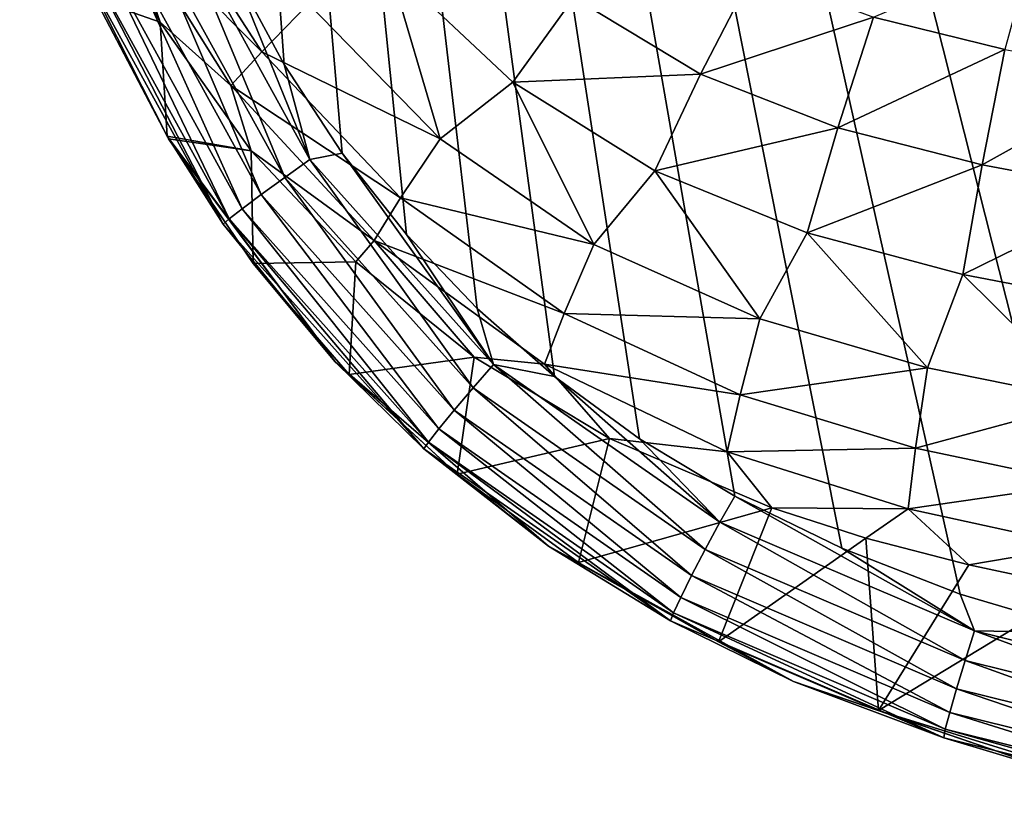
# Model space of a CAD drawing. Header units: metres. Extents: x -50 to 50, y -86 to 50.
# Tile 1 of 256: x -12.6 to -7.86, y -84.91 to -81.11. Entities that reach past the tile are written whole.
import ezdxf

# ---------------------------------------------------------------- set-up
doc = ezdxf.new("R2010")
doc.units = ezdxf.units.M
doc.layers.add('solid_MONTA1__SW0001', color=7, linetype='CONTINUOUS')

msp = doc.modelspace()

# ---------------------------------------------------------------- linework, layer by layer
at = {"layer": 'solid_MONTA1__SW0001'}
for points in [[(-6.753284, -84.217964, 190.015335), (-6.302135, -63.682034, 190.151138), (-12.598717, -63.688759, 189.873138)], [(-7.445447, -84.062973, 189.993546), (-6.753284, -84.217964, 190.015335), (-12.598717, -63.688759, 189.873138)], [(-8.074761, -83.87709, 189.972122), (-7.445447, -84.062973, 189.993546), (-12.598717, -63.688759, 189.873138)], [(-8.64421, -83.655418, 189.951523), (-8.074761, -83.87709, 189.972122), (-12.598717, -63.688759, 189.873138)], [(-9.15791, -83.404251, 189.932022), (-8.64421, -83.655418, 189.951523), (-12.598717, -63.688759, 189.873138)], [(-9.617233, -83.128433, 189.913895), (-9.15791, -83.404251, 189.932022), (-12.598717, -63.688759, 189.873138)], [(-10.026328, -82.829269, 189.897308), (-9.617233, -83.128433, 189.913895), (-12.598717, -63.688759, 189.873138)], [(-10.398355, -82.502365, 189.881912), (-10.026328, -82.829269, 189.897308), (-12.598717, -63.688759, 189.873138)], [(-10.737927, -82.144897, 189.867722), (-10.398355, -82.502365, 189.881912), (-12.598717, -63.688759, 189.873138)], [(-11.047098, -81.754379, 189.854767), (-10.737927, -82.144897, 189.867722), (-12.598717, -63.688759, 189.873138)], [(-11.32686, -81.327881, 189.843155), (-11.047098, -81.754379, 189.854767), (-12.598717, -63.688759, 189.873138)], [(-11.578047, -80.858528, 189.832993), (-11.32686, -81.327881, 189.843155), (-12.598717, -63.688759, 189.873138)], [(-11.923378, -81.123596, 186.952316), (-12.293215, -80.418259, 187.045029), (-12.110837, -80.584076, 186.48645)], [(-12.234063, -81.012909, 189.060104), (-12.293215, -80.418259, 187.045029), (-11.923378, -81.123596, 186.952316)], [(-12.110837, -80.584076, 186.48645), (-11.952017, -80.461502, 185.955811), (-11.434072, -81.266281, 185.841385)], [(-11.434072, -81.266281, 185.841385), (-11.952017, -80.461502, 185.955811), (-11.208802, -81.035522, 185.351364)], [(-11.582307, -81.428513, 186.364136), (-12.110837, -80.584076, 186.48645), (-11.434072, -81.266281, 185.841385)], [(-11.923378, -81.123596, 186.952316), (-12.110837, -80.584076, 186.48645), (-11.582307, -81.428513, 186.364136)], [(-11.978365, -80.681877, 189.746384), (-11.323665, -81.871498, 189.773651), (-11.84187, -80.62365, 189.805008)], [(-11.84187, -80.62365, 189.805008), (-11.202682, -81.784897, 189.831268), (-11.578047, -80.858528, 189.832993)], [(-11.323665, -81.871498, 189.773651), (-11.202682, -81.784897, 189.831268), (-11.84187, -80.62365, 189.805008)], [(-12.105535, -80.736801, 189.649246), (-11.436245, -81.953331, 189.677444), (-11.978365, -80.681877, 189.746384)], [(-11.436245, -81.953331, 189.677444), (-11.323665, -81.871498, 189.773651), (-11.978365, -80.681877, 189.746384)], [(-12.210014, -80.782768, 189.517303), (-11.52857, -82.021965, 189.546295), (-12.105535, -80.736801, 189.649246)], [(-11.52857, -82.021965, 189.546295), (-11.436245, -81.953331, 189.677444), (-12.105535, -80.736801, 189.649246)], [(-12.281004, -80.815063, 189.361221), (-11.591086, -82.070396, 189.390762), (-12.210014, -80.782768, 189.517303)], [(-11.591086, -82.070396, 189.390762), (-11.52857, -82.021965, 189.546295), (-12.210014, -80.782768, 189.517303)], [(-7.860083, -81.255547, 184.104233), (-8.490586, -81.100166, 184.156097), (-7.728642, -80.774727, 184.051483)], [(-12.281004, -80.815063, 189.361221), (-12.313664, -80.831421, 189.195984), (-11.619548, -82.0952, 189.2258)], [(-12.313664, -80.831421, 189.195984), (-12.234063, -81.012909, 189.060104), (-11.889847, -81.671783, 189.054245)], [(-11.619548, -82.0952, 189.2258), (-12.313664, -80.831421, 189.195984), (-11.889847, -81.671783, 189.054245)], [(-12.281004, -80.815063, 189.361221), (-11.619548, -82.0952, 189.2258), (-11.591086, -82.070396, 189.390762)], [(-10.576267, -81.685005, 185.234543), (-11.208802, -81.035522, 185.351364), (-10.821251, -80.852303, 184.907013)], [(-10.226177, -81.411972, 184.807465), (-10.821251, -80.852303, 184.907013), (-9.932213, -81.004494, 184.487656)], [(-10.576267, -81.685005, 185.234543), (-10.821251, -80.852303, 184.907013), (-10.226177, -81.411972, 184.807465)], [(-11.202682, -81.784897, 189.831268), (-11.32686, -81.327881, 189.843155), (-11.578047, -80.858528, 189.832993)], [(-9.32328, -81.373604, 184.406952), (-9.932213, -81.004494, 184.487656), (-9.070721, -80.883904, 184.211868)], [(-9.32328, -81.373604, 184.406952), (-9.070721, -80.883904, 184.211868), (-8.490586, -81.100166, 184.156097)], [(-11.889847, -81.671783, 189.054245), (-12.234063, -81.012909, 189.060104), (-11.923378, -81.123596, 186.952316)], [(-11.434072, -81.266281, 185.841385), (-11.208802, -81.035522, 185.351364), (-10.576267, -81.685005, 185.234543)], [(-10.226177, -81.411972, 184.807465), (-9.932213, -81.004494, 184.487656), (-9.32328, -81.373604, 184.406952)], [(-11.484468, -81.742294, 186.852707), (-11.923378, -81.123596, 186.952316), (-11.582307, -81.428513, 186.364136)], [(-11.889847, -81.671783, 189.054245), (-11.923378, -81.123596, 186.952316), (-11.484468, -81.742294, 186.852707)], [(-8.662486, -81.632385, 184.330811), (-9.32328, -81.373604, 184.406952), (-8.490586, -81.100166, 184.156097)], [(-8.662486, -81.632385, 184.330811), (-8.490586, -81.100166, 184.156097), (-7.860083, -81.255547, 184.104233)], [(-11.582307, -81.428513, 186.364136), (-11.434072, -81.266281, 185.841385), (-10.76596, -81.969841, 185.710983)], [(-10.76596, -81.969841, 185.710983), (-11.434072, -81.266281, 185.841385), (-10.576267, -81.685005, 185.234543)], [(-7.968946, -81.810493, 184.263245), (-8.662486, -81.632385, 184.330811), (-7.860083, -81.255547, 184.104233)], [(-7.968946, -81.810493, 184.263245), (-7.860083, -81.255547, 184.104233), (-7.188551, -81.37722, 184.057678)], [(-11.202682, -81.784897, 189.831268), (-11.047098, -81.754379, 189.854767), (-11.32686, -81.327881, 189.843155)], [(-9.543944, -81.839699, 184.706085), (-10.226177, -81.411972, 184.807465), (-9.32328, -81.373604, 184.406952)], [(-9.543944, -81.839699, 184.706085), (-9.32328, -81.373604, 184.406952), (-8.662486, -81.632385, 184.330811)], [(-7.258282, -81.942894, 184.207291), (-7.968946, -81.810493, 184.263245), (-7.188551, -81.37722, 184.057678)], [(-9.836101, -82.19342, 185.11377), (-10.576267, -81.685005, 185.234543), (-10.226177, -81.411972, 184.807465)], [(-9.836101, -82.19342, 185.11377), (-10.226177, -81.411972, 184.807465), (-9.543944, -81.839699, 184.706085)], [(-10.892741, -82.174881, 186.224304), (-11.582307, -81.428513, 186.364136), (-10.76596, -81.969841, 185.710983)], [(-11.484468, -81.742294, 186.852707), (-11.582307, -81.428513, 186.364136), (-10.892741, -82.174881, 186.224304)], [(-8.811059, -82.138298, 184.611481), (-9.543944, -81.839699, 184.706085), (-8.662486, -81.632385, 184.330811)], [(-8.811059, -82.138298, 184.611481), (-8.662486, -81.632385, 184.330811), (-7.968946, -81.810493, 184.263245)], [(-11.882191, -81.684608, 189.054153), (-11.889847, -81.671783, 189.054245), (-11.484468, -81.742294, 186.852707)], [(-11.080982, -82.758682, 189.089783), (-11.889847, -81.671783, 189.054245), (-11.882191, -81.684608, 189.054153)], [(-11.619548, -82.0952, 189.2258), (-11.889847, -81.671783, 189.054245), (-11.080982, -82.758682, 189.089783)], [(-11.475358, -82.284462, 189.050369), (-11.882191, -81.684608, 189.054153), (-11.484468, -81.742294, 186.852707)], [(-11.080982, -82.758682, 189.089783), (-11.882191, -81.684608, 189.054153), (-11.475358, -82.284462, 189.050369)], [(-10.76596, -81.969841, 185.710983), (-10.576267, -81.685005, 185.234543), (-9.836101, -82.19342, 185.11377)], [(-10.982193, -82.276855, 186.749649), (-11.484468, -81.742294, 186.852707), (-10.892741, -82.174881, 186.224304)], [(-11.475358, -82.284462, 189.050369), (-11.484468, -81.742294, 186.852707), (-10.982193, -82.276855, 186.749649)], [(-11.202682, -81.784897, 189.831268), (-10.319617, -82.771355, 189.868576), (-11.047098, -81.754379, 189.854767)], [(-10.319617, -82.771355, 189.868576), (-10.737927, -82.144897, 189.867722), (-11.047098, -81.754379, 189.854767)], [(-11.323665, -81.871498, 189.773651), (-10.417272, -82.884315, 189.812363), (-11.202682, -81.784897, 189.831268)], [(-10.417272, -82.884315, 189.812363), (-10.319617, -82.771355, 189.868576), (-11.202682, -81.784897, 189.831268)], [(-9.03754, -82.551163, 185.000336), (-9.836101, -82.19342, 185.11377), (-9.543944, -81.839699, 184.706085)], [(-9.03754, -82.551163, 185.000336), (-9.543944, -81.839699, 184.706085), (-8.811059, -82.138298, 184.611481)], [(-8.061778, -82.338318, 184.529846), (-8.811059, -82.138298, 184.611481), (-7.968946, -81.810493, 184.263245)], [(-8.061778, -82.338318, 184.529846), (-7.968946, -81.810493, 184.263245), (-7.258282, -81.942894, 184.207291)], [(-11.436245, -81.953331, 189.677444), (-10.507895, -82.991142, 189.717499), (-11.323665, -81.871498, 189.773651)], [(-10.507895, -82.991142, 189.717499), (-10.417272, -82.884315, 189.812363), (-11.323665, -81.871498, 189.773651)], [(-7.317405, -82.481247, 184.46579), (-8.061778, -82.338318, 184.529846), (-7.258282, -81.942894, 184.207291)], [(-11.52857, -82.021965, 189.546295), (-10.581909, -83.080849, 189.587448), (-11.436245, -81.953331, 189.677444)], [(-10.581909, -83.080849, 189.587448), (-10.507895, -82.991142, 189.717499), (-11.436245, -81.953331, 189.677444)], [(-10.892741, -82.174881, 186.224304), (-10.76596, -81.969841, 185.710983), (-9.978746, -82.52594, 185.575943)], [(-9.978746, -82.52594, 185.575943), (-10.76596, -81.969841, 185.710983), (-9.836101, -82.19342, 185.11377)], [(-11.591086, -82.070396, 189.390762), (-10.631639, -83.144264, 189.432709), (-11.52857, -82.021965, 189.546295)], [(-10.631639, -83.144264, 189.432709), (-10.581909, -83.080849, 189.587448), (-11.52857, -82.021965, 189.546295)], [(-11.591086, -82.070396, 189.390762), (-11.619548, -82.0952, 189.2258), (-10.65373, -83.176918, 189.268127)], [(-11.591086, -82.070396, 189.390762), (-10.65373, -83.176918, 189.268127), (-10.631639, -83.144264, 189.432709)], [(-10.65373, -83.176918, 189.268127), (-11.619548, -82.0952, 189.2258), (-11.080982, -82.758682, 189.089783)], [(-10.412172, -82.736298, 186.643631), (-10.982193, -82.276855, 186.749649), (-10.892741, -82.174881, 186.224304)], [(-10.07441, -82.770073, 186.079086), (-10.892741, -82.174881, 186.224304), (-9.978746, -82.52594, 185.575943)], [(-10.412172, -82.736298, 186.643631), (-10.892741, -82.174881, 186.224304), (-10.07441, -82.770073, 186.079086)], [(-10.319617, -82.771355, 189.868576), (-10.398355, -82.502365, 189.881912), (-10.737927, -82.144897, 189.867722)], [(-8.231789, -82.786545, 184.903305), (-9.03754, -82.551163, 185.000336), (-8.811059, -82.138298, 184.611481)], [(-8.231789, -82.786545, 184.903305), (-8.811059, -82.138298, 184.611481), (-8.061778, -82.338318, 184.529846)], [(-9.978746, -82.52594, 185.575943), (-9.836101, -82.19342, 185.11377), (-9.03754, -82.551163, 185.000336)], [(-11.013869, -82.820183, 189.048935), (-11.475358, -82.284462, 189.050369), (-10.982193, -82.276855, 186.749649)], [(-11.013869, -82.820183, 189.048935), (-10.982193, -82.276855, 186.749649), (-10.412172, -82.736298, 186.643631)], [(-11.080982, -82.758682, 189.089783), (-11.475358, -82.284462, 189.050369), (-11.013869, -82.820183, 189.048935)], [(-7.448058, -82.946533, 184.828751), (-8.231789, -82.786545, 184.903305), (-8.061778, -82.338318, 184.529846)], [(-7.448058, -82.946533, 184.828751), (-8.061778, -82.338318, 184.529846), (-7.317405, -82.481247, 184.46579)], [(-10.319617, -82.771355, 189.868576), (-10.026328, -82.829269, 189.897308), (-10.398355, -82.502365, 189.881912)], [(-10.07441, -82.770073, 186.079086), (-9.978746, -82.52594, 185.575943), (-9.132236, -82.917938, 185.449539)], [(-9.132236, -82.917938, 185.449539), (-9.978746, -82.52594, 185.575943), (-9.03754, -82.551163, 185.000336)], [(-9.132236, -82.917938, 185.449539), (-9.03754, -82.551163, 185.000336), (-8.231789, -82.786545, 184.903305)], [(-10.494063, -83.299477, 189.050003), (-11.013869, -82.820183, 189.048935), (-10.412172, -82.736298, 186.643631)], [(-10.494063, -83.299477, 189.050003), (-10.412172, -82.736298, 186.643631), (-9.760771, -83.126808, 186.533646)], [(-9.760771, -83.126808, 186.533646), (-10.412172, -82.736298, 186.643631), (-10.07441, -82.770073, 186.079086)], [(-11.080982, -82.758682, 189.089783), (-11.013869, -82.820183, 189.048935), (-10.494063, -83.299477, 189.050003)], [(-10.054348, -83.645798, 189.133926), (-11.080982, -82.758682, 189.089783), (-10.494063, -83.299477, 189.050003)], [(-10.65373, -83.176918, 189.268127), (-11.080982, -82.758682, 189.089783), (-10.054348, -83.645798, 189.133926)], [(-10.417272, -82.884315, 189.812363), (-9.301274, -83.66172, 189.858047), (-10.319617, -82.771355, 189.868576)], [(-10.319617, -82.771355, 189.868576), (-9.231038, -83.529312, 189.91275), (-10.026328, -82.829269, 189.897308)], [(-9.301274, -83.66172, 189.858047), (-9.231038, -83.529312, 189.91275), (-10.319617, -82.771355, 189.868576)], [(-9.194893, -83.191284, 185.943253), (-10.07441, -82.770073, 186.079086), (-9.132236, -82.917938, 185.449539)], [(-9.760771, -83.126808, 186.533646), (-10.07441, -82.770073, 186.079086), (-9.194893, -83.191284, 185.943253)], [(-8.288651, -83.173882, 185.342453), (-9.132236, -82.917938, 185.449539), (-8.231789, -82.786545, 184.903305)], [(-8.288651, -83.173882, 185.342453), (-8.231789, -82.786545, 184.903305), (-7.448058, -82.946533, 184.828751)], [(-9.231038, -83.529312, 189.91275), (-9.617233, -83.128433, 189.913895), (-10.026328, -82.829269, 189.897308)], [(-10.507895, -82.991142, 189.717499), (-9.366102, -83.786987, 189.764603), (-10.417272, -82.884315, 189.812363)], [(-9.366102, -83.786987, 189.764603), (-9.301274, -83.66172, 189.858047), (-10.417272, -82.884315, 189.812363)], [(-9.194893, -83.191284, 185.943253), (-9.132236, -82.917938, 185.449539), (-8.288651, -83.173882, 185.342453)], [(-7.482141, -83.344315, 185.262115), (-8.288651, -83.173882, 185.342453), (-7.448058, -82.946533, 184.828751)], [(-10.581909, -83.080849, 189.587448), (-9.418617, -83.892227, 189.635757), (-10.507895, -82.991142, 189.717499)], [(-9.418617, -83.892227, 189.635757), (-9.366102, -83.786987, 189.764603), (-10.507895, -82.991142, 189.717499)], [(-10.631639, -83.144264, 189.432709), (-9.453347, -83.966705, 189.481842), (-10.581909, -83.080849, 189.587448)], [(-9.453347, -83.966705, 189.481842), (-9.418617, -83.892227, 189.635757), (-10.581909, -83.080849, 189.587448)], [(-9.909842, -83.7248, 189.053833), (-10.494063, -83.299477, 189.050003), (-9.760771, -83.126808, 186.533646)], [(-9.909842, -83.7248, 189.053833), (-9.760771, -83.126808, 186.533646), (-8.98034, -83.461342, 186.416107)], [(-8.98034, -83.461342, 186.416107), (-9.760771, -83.126808, 186.533646), (-9.194893, -83.191284, 185.943253)], [(-9.231038, -83.529312, 189.91275), (-9.15791, -83.404251, 189.932022), (-9.617233, -83.128433, 189.913895)], [(-10.631639, -83.144264, 189.432709), (-10.65373, -83.176918, 189.268127), (-9.467988, -84.00515, 189.317688)], [(-9.467988, -84.00515, 189.317688), (-10.65373, -83.176918, 189.268127), (-10.054348, -83.645798, 189.133926)], [(-10.631639, -83.144264, 189.432709), (-9.467988, -84.00515, 189.317688), (-9.453347, -83.966705, 189.481842)], [(-8.324697, -83.465668, 185.828751), (-9.194893, -83.191284, 185.943253), (-8.288651, -83.173882, 185.342453)], [(-8.324697, -83.465668, 185.828751), (-8.288651, -83.173882, 185.342453), (-7.482141, -83.344315, 185.262115)], [(-8.98034, -83.461342, 186.416107), (-9.194893, -83.191284, 185.943253), (-8.324697, -83.465668, 185.828751)], [(-10.054348, -83.645798, 189.133926), (-10.494063, -83.299477, 189.050003), (-9.909842, -83.7248, 189.053833)], [(-7.502175, -83.645721, 185.744125), (-8.324697, -83.465668, 185.828751), (-7.482141, -83.344315, 185.262115)], [(-9.231038, -83.529312, 189.91275), (-8.006049, -84.052757, 189.958176), (-9.15791, -83.404251, 189.932022)], [(-8.006049, -84.052757, 189.958176), (-8.64421, -83.655418, 189.951523), (-9.15791, -83.404251, 189.932022)], [(-9.237588, -84.105583, 189.060959), (-9.909842, -83.7248, 189.053833), (-8.98034, -83.461342, 186.416107)], [(-9.237588, -84.105583, 189.060959), (-8.98034, -83.461342, 186.416107), (-8.527629, -83.607208, 186.356522)], [(-8.527629, -83.607208, 186.356522), (-8.98034, -83.461342, 186.416107), (-8.324697, -83.465668, 185.828751)], [(-8.03207, -83.735764, 186.296127), (-8.527629, -83.607208, 186.356522), (-8.324697, -83.465668, 185.828751)], [(-8.03207, -83.735764, 186.296127), (-8.324697, -83.465668, 185.828751), (-7.502175, -83.645721, 185.744125)], [(-9.301274, -83.66172, 189.858047), (-8.050958, -84.196236, 189.904739), (-9.231038, -83.529312, 189.91275)], [(-8.050958, -84.196236, 189.904739), (-8.006049, -84.052757, 189.958176), (-9.231038, -83.529312, 189.91275)], [(-10.054348, -83.645798, 189.133926), (-9.909842, -83.7248, 189.053833), (-9.237588, -84.105583, 189.060959)], [(-8.876624, -84.296486, 189.181168), (-10.054348, -83.645798, 189.133926), (-9.237588, -84.105583, 189.060959)], [(-9.467988, -84.00515, 189.317688), (-10.054348, -83.645798, 189.133926), (-8.876624, -84.296486, 189.181168)], [(-8.466471, -84.43692, 189.073166), (-9.237588, -84.105583, 189.060959), (-8.527629, -83.607208, 186.356522)], [(-8.466471, -84.43692, 189.073166), (-8.527629, -83.607208, 186.356522), (-8.03207, -83.735764, 186.296127)], [(-7.498423, -83.850052, 186.245743), (-8.03207, -83.735764, 186.296127), (-7.502175, -83.645721, 185.744125)], [(-9.366102, -83.786987, 189.764603), (-8.092001, -84.331985, 189.812469), (-9.301274, -83.66172, 189.858047)], [(-8.092001, -84.331985, 189.812469), (-8.050958, -84.196236, 189.904739), (-9.301274, -83.66172, 189.858047)], [(-8.006049, -84.052757, 189.958176), (-8.074761, -83.87709, 189.972122), (-8.64421, -83.655418, 189.951523)], [(-8.466471, -84.43692, 189.073166), (-8.03207, -83.735764, 186.296127), (-7.498423, -83.850052, 186.245743)], [(-9.418617, -83.892227, 189.635757), (-8.124743, -84.446068, 189.684601), (-9.366102, -83.786987, 189.764603)], [(-8.124743, -84.446068, 189.684601), (-8.092001, -84.331985, 189.812469), (-9.366102, -83.786987, 189.764603)], [(-7.585808, -84.708435, 189.092194), (-8.466471, -84.43692, 189.073166), (-7.498423, -83.850052, 186.245743)], [(-8.006049, -84.052757, 189.958176), (-7.445447, -84.062973, 189.993546), (-8.074761, -83.87709, 189.972122)], [(-9.453347, -83.966705, 189.481842), (-8.145742, -84.526833, 189.531372), (-9.418617, -83.892227, 189.635757)], [(-8.145742, -84.526833, 189.531372), (-8.124743, -84.446068, 189.684601), (-9.418617, -83.892227, 189.635757)], [(-9.453347, -83.966705, 189.481842), (-9.467988, -84.00515, 189.317688), (-8.153651, -84.568565, 189.367569)], [(-9.453347, -83.966705, 189.481842), (-8.153651, -84.568565, 189.367569), (-8.145742, -84.526833, 189.531372)], [(-8.153651, -84.568565, 189.367569), (-9.467988, -84.00515, 189.317688), (-8.876624, -84.296486, 189.181168)], [(-8.050958, -84.196236, 189.904739), (-6.732676, -84.522285, 189.9478), (-8.006049, -84.052757, 189.958176)], [(-8.006049, -84.052757, 189.958176), (-6.706149, -84.374016, 190.000427), (-7.445447, -84.062973, 189.993546)], [(-6.732676, -84.522285, 189.9478), (-6.706149, -84.374016, 190.000427), (-8.006049, -84.052757, 189.958176)], [(-8.876624, -84.296486, 189.181168), (-9.237588, -84.105583, 189.060959), (-8.466471, -84.43692, 189.073166)], [(-8.092001, -84.331985, 189.812469), (-6.756535, -84.662582, 189.856293), (-8.050958, -84.196236, 189.904739)], [(-6.756535, -84.662582, 189.856293), (-6.732676, -84.522285, 189.9478), (-8.050958, -84.196236, 189.904739)], [(-7.617395, -84.727676, 189.226501), (-8.876624, -84.296486, 189.181168), (-8.466471, -84.43692, 189.073166)], [(-8.153651, -84.568565, 189.367569), (-8.876624, -84.296486, 189.181168), (-7.617395, -84.727676, 189.226501)], [(-8.124743, -84.446068, 189.684601), (-6.775088, -84.780495, 189.72905), (-8.092001, -84.331985, 189.812469)], [(-6.775088, -84.780495, 189.72905), (-6.756535, -84.662582, 189.856293), (-8.092001, -84.331985, 189.812469)], [(-7.617395, -84.727676, 189.226501), (-8.466471, -84.43692, 189.073166), (-7.585808, -84.708435, 189.092194)], [(-8.145742, -84.526833, 189.531372), (-6.786359, -84.863991, 189.576263), (-8.124743, -84.446068, 189.684601)], [(-6.786359, -84.863991, 189.576263), (-6.775088, -84.780495, 189.72905), (-8.124743, -84.446068, 189.684601)], [(-8.145742, -84.526833, 189.531372), (-8.153651, -84.568565, 189.367569), (-6.789665, -84.907143, 189.412659)], [(-8.145742, -84.526833, 189.531372), (-6.789665, -84.907143, 189.412659), (-6.786359, -84.863991, 189.576263)], [(-6.789665, -84.907143, 189.412659), (-8.153651, -84.568565, 189.367569), (-7.617395, -84.727676, 189.226501)]]:
    msp.add_3dface(points, dxfattribs=at)

doc.saveas('drawing.dxf')
